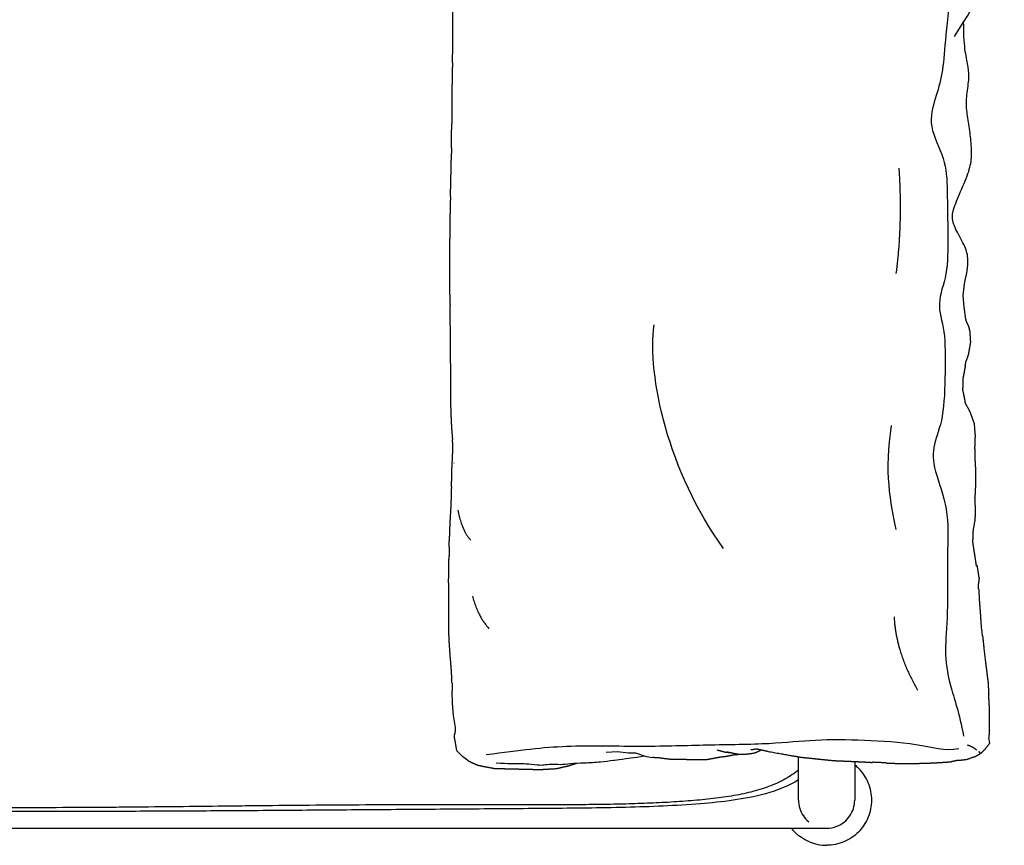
# Model space of a CAD drawing. Header units: millimetres. Extents: x -31695 to -21031, y -2517 to 7253.
# Tile 72 of 77: x -25362 to -24869, y 4562 to 4975. Entities that reach past the tile are written whole.
import ezdxf

# ---------------------------------------------------------------- set-up
doc = ezdxf.new("R2010")
doc.units = ezdxf.units.MM
doc.layers.add('2d', color=7, linetype='Continuous', true_color=0x000000)

msp = doc.modelspace()

# ---------------------------------------------------------------- linework, layer by layer
at = {"layer": '2d', "linetype": 'Continuous', "lineweight": -3}
for p, q in [((-24889.76, 4837.3), (-24889.12, 4843.24)), ((-24889.34, 4831.42), (-24889.76, 4837.3)), ((-24888.45, 4825.53), (-24889.34, 4831.42)), ((-25145.28, 4633.35), (-25145.48, 4639.4)), ((-25144.75, 4627.3), (-25145.28, 4633.35)), ((-25143.83, 4621.27), (-25144.75, 4627.3)), ((-25143.16, 4609.52), (-25144.22, 4615.69)), ((-24876.55, 4613.47), (-24877.02, 4616.15)), ((-25140.23, 4606.73), (-25143.16, 4609.52)), ((-25138.32, 4605.19), (-25140.23, 4606.73)), ((-25068.42, 4608.96), (-25062.82, 4609.31)), ((-25062.82, 4609.31), (-25057.24, 4608.62)), ((-25057.24, 4608.62), (-25053.78, 4608.52)), ((-25053.78, 4608.52), (-25048.36, 4606.69)), ((-25048.36, 4606.69), (-25045.06, 4606.18)), ((-25138.06, 4605.21), (-25138.32, 4605.19))]:
    msp.add_line(p, q, dxfattribs=at)
for centre, radius, start, end in [((-24861.69, 4673.74), 19.25, 183.7065, 191.9843), ((-24905.66, 4664.41), 25.7, 5.7792, 11.9843), ((-24678.65, 4681.44), 201.87, 185.7792, 186.5675), ((-24550.72, 4696.17), 330.64, 186.5675, 187.0488)]:
    msp.add_arc(centre, radius, start, end, dxfattribs=at)
for points, degree in [([(-24881.44, 5191.77), (-24882.76, 5183.41), (-24889.79, 5168.56), (-24889.13, 5142.57), (-24891.25, 5115.65), (-24896.56, 5101.86), (-24900, 5091.25), (-24895.63, 5072.55), (-24896.56, 5030.12), (-24895.89, 4989.8), (-24899.08, 4963.15), (-24900, 4948.03), (-24903.72, 4935.96), (-24907.83, 4922.44), (-24898.41, 4905.46), (-24897.75, 4891.01), (-24897.48, 4866.74), (-24897.48, 4847.25), (-24903.58, 4833.32), (-24898.68, 4820.59), (-24898.81, 4799.38), (-24899.47, 4774.98), (-24905.18, 4762.91), (-24905.04, 4750.44), (-24896.69, 4731.08), (-24898.01, 4707.61), (-24897.35, 4676.71), (-24899.34, 4659.47), (-24897.22, 4643.43), (-24891.65, 4628.31), (-24889.66, 4616.91)], 3), ([(-24894.19, 4966.85), (-24889.59, 4974.48), (-24885.62, 4979.18), (-24883.43, 4989.62), (-24883.08, 4991.85), (-24883.51, 4996.97), (-24883.67, 5002.43), (-24883.31, 5011.43), (-24882.8, 5017.27), (-24884.94, 5023.17), (-24885.71, 5028.29), (-24885.84, 5038.31), (-24884.83, 5044.42), (-24882.91, 5048.97), (-24882.09, 5054.95), (-24883.29, 5062.29), (-24883.73, 5067.8), (-24882.83, 5072.3), (-24881.69, 5078.19), (-24881.57, 5087.41), (-24881.79, 5091.32), (-24882.01, 5098.25), (-24882.3, 5103.13), (-24881.84, 5107.75), (-24880.1, 5115.03), (-24877.87, 5122.66), (-24877.49, 5124.78), (-24876.71, 5136.71), (-24873.43, 5154.28), (-24870.39, 5177.96), (-24869.25, 5187.05)], 3), ([(-25145.34, 4953.72), (-25145.21, 4958.55), (-25145.09, 4963.37), (-25145.06, 4974.23), (-25145.07, 4979.06), (-25145.07, 4983.89)], 5), ([(-24889.12, 4843.24), (-24887.53, 4850.15), (-24887.13, 4856.7), (-24888.91, 4862.16), (-24894.18, 4871.41), (-24895, 4874.63), (-24895.53, 4878.74), (-24891.86, 4887.68), (-24886.86, 4899.02), (-24885.43, 4906.09), (-24885.65, 4912.4), (-24886.6, 4920.8), (-24888.13, 4929.41), (-24888.35, 4936.18), (-24886.71, 4945.81), (-24887.09, 4951.18), (-24888.87, 4958.81), (-24889.59, 4966.4), (-24889.59, 4974.48)], 3), ([(-25145.27, 4953.72), (-25145.27, 4953.72), (-25145.27, 4953.72)], 2), ([(-25145.86, 4911.21), (-25145.9, 4908.16), (-25145.93, 4905.11)], 2), ([(-25146.34, 4886.92), (-25146.26, 4889.83), (-25146.17, 4892.74), (-25146, 4899.29), (-25145.97, 4902.2), (-25145.93, 4905.11)], 5), ([(-24922.04, 4900.98), (-24920.16, 4873.75), (-24923.45, 4848.39)], 2), ([(-25009.67, 4710.77), (-25037.49, 4749.02), (-25047.93, 4797.14), (-25044.45, 4822.64)], 3), ([(-24886.6, 4819.96), (-24886.67, 4820.94), (-24886.73, 4821.91), (-24888.15, 4823.54), (-24888.3, 4824.53), (-24888.45, 4825.53)], 5), ([(-24887.22, 4807.88), (-24887.81, 4806.19), (-24888.41, 4804.51)], 2), ([(-24887.22, 4807.88), (-24887.21, 4807.92), (-24887.21, 4807.97)], 2), ([(-24888.81, 4801.93), (-24888.61, 4803.22), (-24888.41, 4804.51)], 2), ([(-24886.34, 4778.94), (-24886.68, 4779.91), (-24887.02, 4780.87), (-24888.52, 4782.47), (-24888.72, 4783.44), (-24888.92, 4784.41)], 5), ([(-24886.34, 4778.94), (-24885.34, 4776.08), (-24884.34, 4773.22)], 2), ([(-24925.8, 4772.33), (-24929.55, 4749.79), (-24926.27, 4732.89), (-24923.45, 4720.21)], 3), ([(-25145.68, 4747.67), (-25145.63, 4750.53), (-25145.58, 4753.39), (-25144.89, 4759.71), (-25145.12, 4762.55), (-25145.34, 4765.38)], 5), ([(-25144.58, 4753.56), (-25144.56, 4753.58), (-25144.55, 4753.59)], 2), ([(-25145.78, 4741.7), (-25145.73, 4744.68), (-25145.68, 4747.67)], 2), ([(-24883.9, 4725.63), (-24883.58, 4727.56), (-24883.25, 4729.5), (-24884.04, 4733.8), (-24883.96, 4735.79), (-24883.88, 4737.79)], 5), ([(-25142.62, 4729.9), (-25140.66, 4719.75), (-25136.24, 4715.01)], 2), ([(-25147.05, 4711.57), (-25147.05, 4712.58), (-25147.04, 4713.6), (-25146.76, 4715.86), (-25146.73, 4716.88), (-25146.69, 4717.89)], 5), ([(-25147.05, 4711.57), (-25147.06, 4708.53), (-25147.07, 4705.49)], 2), ([(-25147.26, 4693.68), (-25147.24, 4695.57), (-25147.21, 4697.46), (-25147.08, 4701.71), (-25147.07, 4703.6), (-25147.07, 4705.49)], 5), ([(-24881.85, 4696.29), (-24882.03, 4694.7), (-24882.2, 4693.1)], 2), ([(-24882.06, 4690.23), (-24882.13, 4691.67), (-24882.2, 4693.1)], 2), ([(-25135.38, 4687), (-25132.6, 4676.83), (-25127.06, 4670.67)], 2), ([(-24924.39, 4676.54), (-24923.45, 4658.7), (-24912.65, 4639.92)], 2), ([(-24880.09, 4666.99), (-24879.79, 4664.06), (-24879.49, 4661.12)], 2), ([(-25145.54, 4643.41), (-25145.51, 4641.4), (-25145.48, 4639.4)], 2), ([(-24876.81, 4632.2), (-24876.82, 4633.11), (-24876.83, 4634.02), (-24876.97, 4636.05), (-24877.01, 4636.96), (-24877.06, 4637.87)], 5), ([(-25144.22, 4615.69), (-25144.39, 4616.63), (-25144.55, 4617.57), (-25143.54, 4619.37), (-25143.68, 4620.32), (-25143.83, 4621.27)], 5), ([(-24876.72, 4619.91), (-24876.87, 4618.06), (-24877.03, 4616.22)], 2), ([(-24892.03, 4610.58), (-24898.9, 4609.28), (-24912.21, 4613.28), (-24939.71, 4615.02), (-24964.42, 4615.28), (-24984.86, 4612.76), (-25018.45, 4612.58), (-25048.46, 4611.37), (-25089.88, 4612.58), (-25110.85, 4609.89), (-25128.42, 4607.54)], 3), ([(-24887.76, 4612.58), (-24884.43, 4611.38), (-24883.23, 4610)], 2), ([(-25123.48, 4603.65), (-25117.06, 4603.11), (-25111.69, 4603.28), (-25109.22, 4603.28), (-25102.21, 4602.41), (-25099.56, 4602.51), (-25096.33, 4603.17), (-25091.48, 4602.61), (-25086.52, 4603.33), (-25079.65, 4603.55), (-25070.75, 4604.07), (-25065.06, 4604.88), (-25060.43, 4605.43), (-25049.27, 4607)], 3), ([(-25041.71, 4606.09), (-25043.39, 4606.13), (-25045.06, 4606.18)], 2), ([(-25041.54, 4606.08), (-25038.88, 4605.76), (-25036.21, 4605.45)], 2), ([(-24997.36, 4608.09), (-24996.61, 4608.17), (-24995.86, 4608.25), (-24994.31, 4608.41), (-24993.65, 4608.73), (-24992.98, 4609.05)], 5), ([(-24987.32, 4609.29), (-24977.71, 4607.5), (-24972.3, 4606.62)], 2), ([(-24972.22, 4584.92), (-24972.22, 4595.76), (-24972.22, 4606.6)], 2), ([(-24964.8, 4605.74), (-24962.73, 4605.53), (-24960.65, 4605.32), (-24956.02, 4604.76), (-24953.94, 4604.67), (-24951.87, 4604.58)], 5), ([(-25025.12, 4605.26), (-25023.74, 4605.24), (-25022.37, 4605.21), (-25019.39, 4605.02), (-25018.06, 4605.27), (-25016.73, 4605.52)], 5), ([(-24944.11, 4604.24), (-24944.11, 4594.58), (-24944.11, 4584.92)], 2), ([(-24944.11, 4602.6), (-24943.43, 4602.07), (-24942.79, 4601.5), (-24942.19, 4600.89)], 3), ([(-24937.31, 4593.55), (-24938.44, 4596.29), (-24940.1, 4598.8), (-24942.19, 4600.89)], 3), ([(-24935.21, 4603.87), (-24935.17, 4603.86), (-24935.12, 4603.86)], 2), ([(-24892.34, 4604.84), (-24894.08, 4604.47), (-24895.82, 4604.09)], 2), ([(-24892.34, 4604.84), (-24890.24, 4605.06), (-24888.14, 4605.27)], 2), ([(-25106.34, 4600.36), (-25105.29, 4600.33), (-25104.24, 4600.31), (-25101.89, 4600.21), (-25100.85, 4600.27), (-25099.8, 4600.33)], 5), ([(-24935.57, 4584.92), (-24935.57, 4587.87), (-24936.18, 4590.82), (-24937.31, 4593.55)], 3), ([(-24944.11, 4584.92), (-24944.11, 4584.92), (-24944.11, 4584.92), (-24944.11, 4584.92)], 3), ([(-24937.31, 4576.28), (-24936.18, 4579.02), (-24935.57, 4581.97), (-24935.57, 4584.92)], 3), ([(-24942.19, 4568.94), (-24940.1, 4571.03), (-24938.44, 4573.55), (-24937.31, 4576.28)], 3), ([(-24958.16, 4570.86), (-24956.4, 4570.86), (-24954.63, 4571.2), (-24952.99, 4571.85)], 3), ([(-25370.81, 4570.86), (-25164.5, 4570.86), (-24958.18, 4570.86)], 2), ([(-24975.84, 4570.86), (-24975.31, 4570.19), (-24974.74, 4569.55), (-24974.13, 4568.94)], 3), ([(-24966.79, 4564.07), (-24969.53, 4565.2), (-24972.05, 4566.86), (-24974.13, 4568.94)], 3), ([(-24942.19, 4568.94), (-24944.27, 4566.86), (-24946.79, 4565.2), (-24949.52, 4564.07)], 3), ([(-24966.79, 4564.07), (-24964.06, 4562.94), (-24961.11, 4562.33), (-24958.16, 4562.33)], 3), ([(-24949.52, 4564.07), (-24952.26, 4562.94), (-24955.21, 4562.33), (-24958.16, 4562.33)], 3)]:
    msp.add_open_spline(points, degree=degree, dxfattribs=at)
for points, degree, knots in [([(-25145.34, 4953.72), (-25145.42, 4950.67), (-25145.5, 4947.63), (-25145.54, 4944.6), (-25145.58, 4941.57), (-25145.59, 4938.54), (-25145.6, 4935.5), (-25145.61, 4932.46), (-25145.63, 4929.42), (-25145.66, 4926.38), (-25145.69, 4923.35)], 2, [0, 0, 0, 1, 1, 2, 2, 3, 3, 4, 4, 5, 5, 5]), ([(-25145.86, 4911.21), (-25145.82, 4914.24), (-25145.77, 4917.27), (-25145.73, 4920.31), (-25145.69, 4923.35)], 2, [4, 4, 4, 5, 5, 6, 6, 6]), ([(-25146.34, 4886.92), (-25146.43, 4883.88), (-25146.51, 4880.84), (-25146.57, 4877.79), (-25146.63, 4874.74), (-25146.67, 4871.68), (-25146.71, 4868.63), (-25146.73, 4865.6), (-25146.75, 4862.58), (-25146.78, 4859.54), (-25146.8, 4856.5), (-25146.83, 4853.44), (-25146.87, 4850.38), (-25146.87, 4847.34), (-25146.87, 4844.3), (-25146.81, 4841.24), (-25146.75, 4838.19), (-25146.65, 4835.16), (-25146.54, 4832.12)], 2, [0, 0, 0, 1, 1, 2, 2, 3, 3, 4, 4, 5, 5, 6, 6, 7, 7, 8, 8, 9, 9, 9]), ([(-25146.45, 4820.07), (-25146.41, 4820.01), (-25146.36, 4819.95), (-25146.41, 4822.99), (-25146.46, 4826.03), (-25146.5, 4829.08), (-25146.54, 4832.12), (-25146.5, 4832.18), (-25146.45, 4832.23)], 2, [-3, -3, -3, -2, -2, -1, -1, 0, 0, 1, 1, 1]), ([(-25146.45, 4819.95), (-25146.46, 4816.98), (-25146.48, 4814), (-25146.49, 4810.97), (-25146.5, 4807.93), (-25146.43, 4804.89), (-25146.36, 4801.85), (-25146.36, 4798.81), (-25146.36, 4795.77), (-25146.38, 4792.74), (-25146.39, 4789.72), (-25146.35, 4786.69), (-25146.31, 4783.65), (-25146.21, 4780.6), (-25146.11, 4777.55), (-25145.97, 4774.51), (-25145.83, 4771.47), (-25145.59, 4768.42), (-25145.34, 4765.38)], 2, [0.018237, 0.018237, 0.018237, 1, 1, 2, 2, 3, 3, 4, 4, 5, 5, 6, 6, 7, 7, 8, 8, 9, 9, 9]), ([(-24886.6, 4819.96), (-24886.4, 4816.97), (-24886.2, 4813.98), (-24886.72, 4810.97), (-24887.24, 4807.96)], 2, [1, 1, 1, 2, 2, 3, 3, 3]), ([(-24888.81, 4801.93), (-24889.37, 4798.97), (-24889.92, 4796.02), (-24890.02, 4793.09), (-24890.12, 4790.17), (-24889.52, 4787.29), (-24888.92, 4784.41)], 2, [0, 0, 0, 1, 1, 2, 2, 3, 3, 3]), ([(-24884.35, 4773.17), (-24884.12, 4770.22), (-24883.88, 4767.27), (-24883.99, 4764.29), (-24884.1, 4761.32), (-24884.03, 4758.35), (-24883.96, 4755.39), (-24883.79, 4752.41), (-24883.62, 4749.43), (-24883.64, 4746.47), (-24883.66, 4743.5), (-24883.77, 4740.65), (-24883.88, 4737.79)], 2, [0, 0, 0, 1, 1, 2, 2, 3, 3, 4, 4, 5, 5, 5.960079, 5.960079, 5.960079]), ([(-25146.69, 4717.89), (-25146.59, 4720.92), (-25146.49, 4723.95), (-25146.3, 4726.98), (-25146.1, 4730.01), (-25145.98, 4733.03), (-25145.85, 4736.05), (-25145.78, 4738.87), (-25145.71, 4741.69)], 2, [-4, -4, -4, -3, -3, -2, -2, -1, -1, -0.063871, -0.063871, -0.063871]), ([(-24883.9, 4725.63), (-24884.4, 4722.65), (-24884.9, 4719.67), (-24884.89, 4719.59), (-24884.88, 4719.52)], 2, [0, 0, 0, 1, 1, 2, 2, 2]), ([(-24881.85, 4696.29), (-24882.31, 4699.2), (-24882.76, 4702.12), (-24882.95, 4702.03), (-24883.14, 4701.94), (-24883.59, 4704.87), (-24884.04, 4707.8), (-24884.49, 4710.7), (-24884.93, 4713.61), (-24884.91, 4716.57), (-24884.88, 4719.52)], 2, [-1, -1, -1, 0, 0, 1, 1, 2, 2, 3, 3, 4, 4, 4]), ([(-25147.26, 4693.68), (-25147.31, 4690.65), (-25147.35, 4687.62), (-25147.33, 4684.57), (-25147.32, 4681.52), (-25147.28, 4678.49), (-25147.25, 4675.45), (-25147.28, 4672.41), (-25147.32, 4669.36), (-25147.18, 4666.3), (-25147.04, 4663.24), (-25146.83, 4660.22), (-25146.62, 4657.2), (-25146.36, 4654.16), (-25146.1, 4651.11), (-25145.93, 4648.07), (-25145.75, 4645.03)], 2, [0, 0, 0, 1, 1, 2, 2, 3, 3, 4, 4, 5, 5, 6, 6, 7, 7, 8, 8, 8]), ([(-24882.06, 4690.23), (-24881.89, 4687.27), (-24881.73, 4684.31), (-24881.5, 4681.36), (-24881.28, 4678.42), (-24881.09, 4675.46), (-24880.9, 4672.5)], 2, [0, 0, 0, 1, 1, 2, 2, 3, 3, 3]), ([(-24878.87, 4655.6), (-24878.5, 4652.67), (-24878.14, 4649.74), (-24877.77, 4646.8), (-24877.39, 4643.86), (-24877.23, 4640.86), (-24877.06, 4637.87)], 2, [0, 0, 0, 1, 1, 2, 2, 3, 3, 3]), ([(-25145.54, 4643.41), (-25145.65, 4644.22), (-25145.75, 4645.03), (-25145.75, 4645.04), (-25145.74, 4645.05)], 2, [-0.2665052, -0.2665052, -0.2665052, 0, 0, 0.0448572, 0.0448572, 0.0448572]), ([(-24876.81, 4632.2), (-24876.78, 4629.19), (-24876.75, 4626.19), (-24876.78, 4623.18), (-24876.81, 4620.17), (-24876.76, 4620.04), (-24876.72, 4619.91)], 2, [0, 0, 0, 1, 1, 2, 2, 3, 3, 3]), ([(-24995.9, 4610.16), (-24994.54, 4610.38), (-24993.18, 4610.61), (-24990.25, 4609.95), (-24987.32, 4609.29)], 2, [0.531178, 0.531178, 0.531178, 1, 1, 2, 2, 2]), ([(-24881.37, 4608.39), (-24881.17, 4608.37), (-24880.97, 4608.34), (-24880.03, 4609.26), (-24879.1, 4610.17), (-24877.82, 4611.82), (-24876.55, 4613.47)], 2, [2.230315, 2.230315, 2.230315, 3, 3, 4, 4, 5, 5, 5]), ([(-25016.73, 4605.52), (-25014.03, 4606.03), (-25011.33, 4606.54), (-25010.05, 4606.68), (-25008.78, 4606.82), (-25006.16, 4607.3), (-25003.55, 4607.78), (-25002.56, 4607.83), (-25001.57, 4607.88)], 2, [0, 0, 0, 1, 1, 2, 2, 3, 3, 3.371028, 3.371028, 3.371028]), ([(-25012.92, 4610.02), (-25012.05, 4609.82), (-25011.18, 4609.62), (-25009.89, 4609.24), (-25008.59, 4608.87), (-25007.56, 4608.83), (-25006.53, 4608.8)], 2, [2.328142, 2.328142, 2.328142, 3, 3, 4, 4, 4.37358, 4.37358, 4.37358]), ([(-25008.02, 4609.11), (-25005.14, 4608.51), (-25002.25, 4607.9), (-25001, 4607.87), (-24999.75, 4607.84), (-24998.56, 4607.96), (-24997.36, 4608.09)], 2, [0, 0, 0, 1, 1, 2, 2, 3, 3, 3]), ([(-24992.98, 4609.05), (-24991.98, 4609.53), (-24990.98, 4610.01), (-24990.9, 4610.06), (-24990.82, 4610.1)], 2, [0, 0, 0, 1, 1, 1.033347, 1.033347, 1.033347]), ([(-24972.3, 4606.62), (-24972.22, 4606.6), (-24972.15, 4606.58), (-24971.39, 4606.46), (-24970.64, 4606.34), (-24967.72, 4606.04), (-24964.8, 4605.74)], 2, [1.973092, 1.973092, 1.973092, 2, 2, 3, 3, 4, 4, 4]), ([(-24888.14, 4605.27), (-24885.89, 4606.06), (-24883.63, 4606.84), (-24882.45, 4607.48), (-24881.28, 4608.11), (-24881.37, 4608.39), (-24881.46, 4608.67), (-24881.69, 4608.95), (-24881.91, 4609.24)], 2, [1, 1, 1, 2, 2, 3, 3, 4, 4, 4.389607, 4.389607, 4.389607]), ([(-24972.2, 4600.05), (-24972.37, 4599.9), (-24972.55, 4599.75), (-24972.73, 4599.61), (-24973.85, 4598.71), (-24975.01, 4597.87), (-24976.21, 4597.09), (-24977.43, 4596.3), (-24978.68, 4595.57), (-24979.96, 4594.89), (-24981.27, 4594.19), (-24982.62, 4593.56), (-24983.98, 4592.97), (-24985.38, 4592.36), (-24986.8, 4591.81), (-24988.24, 4591.3), (-24989.71, 4590.78), (-24991.2, 4590.3), (-24992.71, 4589.87), (-24994.22, 4589.43), (-24995.74, 4589.03), (-24997.28, 4588.67), (-24998.85, 4588.3), (-25000.44, 4587.96), (-25002.03, 4587.65), (-25003.71, 4587.32), (-25005.39, 4587.03), (-25007.08, 4586.76), (-25008.81, 4586.48), (-25010.55, 4586.23), (-25012.29, 4586.01), (-25014.08, 4585.77), (-25015.87, 4585.57), (-25017.66, 4585.37), (-25019.49, 4585.18), (-25021.33, 4585), (-25023.16, 4584.84), (-25025.04, 4584.67), (-25026.92, 4584.52), (-25028.8, 4584.38), (-25032.66, 4584.09), (-25036.53, 4583.86), (-25040.4, 4583.66), (-25044.4, 4583.46), (-25048.39, 4583.29), (-25052.39, 4583.16), (-25056.48, 4583.02), (-25060.57, 4582.92), (-25064.67, 4582.84), (-25068.82, 4582.76), (-25072.98, 4582.7), (-25077.14, 4582.66), (-25081.27, 4582.62), (-25085.41, 4582.59), (-25089.55, 4582.58), (-25093.69, 4582.56), (-25097.83, 4582.55), (-25101.97, 4582.55), (-25106.13, 4582.54), (-25110.3, 4582.54), (-25114.47, 4582.54), (-25122.75, 4582.55), (-25131.04, 4582.56), (-25139.33, 4582.56), (-25147.59, 4582.57), (-25155.86, 4582.58), (-25164.14, 4582.57), (-25168.28, 4582.57), (-25172.43, 4582.56), (-25176.58, 4582.55), (-25180.69, 4582.54), (-25184.81, 4582.52), (-25188.92, 4582.5), (-25197.21, 4582.46), (-25205.49, 4582.41), (-25213.77, 4582.34), (-25222.01, 4582.27), (-25230.24, 4582.2), (-25238.48, 4582.11), (-25242.51, 4582.07), (-25246.55, 4582.03), (-25250.59, 4581.98), (-25254.55, 4581.94), (-25258.51, 4581.89), (-25262.47, 4581.85), (-25270.21, 4581.76), (-25277.94, 4581.67), (-25285.68, 4581.59), (-25293.48, 4581.5), (-25301.28, 4581.42), (-25309.08, 4581.35), (-25313.13, 4581.32), (-25317.18, 4581.29), (-25321.22, 4581.26), (-25325.41, 4581.23), (-25329.59, 4581.2), (-25333.77, 4581.18), (-25342.52, 4581.14), (-25351.27, 4581.11), (-25360.01, 4581.1), (-25368.88, 4581.08), (-25377.75, 4581.09), (-25386.62, 4581.1), (-25395.25, 4581.12), (-25403.89, 4581.15), (-25412.52, 4581.2), (-25420.68, 4581.25), (-25428.83, 4581.31), (-25436.99, 4581.38), (-25444.81, 4581.45), (-25452.63, 4581.54), (-25460.44, 4581.62), (-25468.2, 4581.71), (-25475.95, 4581.8), (-25483.7, 4581.89), (-25491.69, 4581.98), (-25499.69, 4582.07), (-25507.68, 4582.15), (-25515.93, 4582.23), (-25524.19, 4582.31), (-25532.45, 4582.37), (-25540.79, 4582.43), (-25549.13, 4582.49), (-25557.47, 4582.52), (-25561.63, 4582.54), (-25565.79, 4582.55), (-25569.95, 4582.56), (-25574.05, 4582.57), (-25578.15, 4582.57), (-25582.25, 4582.58), (-25590.53, 4582.59), (-25598.81, 4582.61), (-25607.08, 4582.66), (-25615.57, 4582.71), (-25624.05, 4582.79), (-25632.53, 4582.93), (-25636.87, 4583), (-25641.2, 4583.09), (-25645.54, 4583.19), (-25649.94, 4583.3), (-25654.34, 4583.42), (-25658.74, 4583.57), (-25663.14, 4583.71), (-25667.55, 4583.87), (-25671.95, 4584.06), (-25676.25, 4584.24), (-25680.54, 4584.45), (-25684.84, 4584.68), (-25689.02, 4584.91), (-25693.2, 4585.16), (-25697.38, 4585.45), (-25699.43, 4585.59), (-25701.48, 4585.73), (-25703.54, 4585.89), (-25705.54, 4586.05), (-25707.54, 4586.21), (-25709.54, 4586.38), (-25711.48, 4586.55), (-25713.43, 4586.72), (-25715.37, 4586.91), (-25717.24, 4587.09), (-25719.12, 4587.28), (-25720.99, 4587.48), (-25722.79, 4587.68), (-25724.59, 4587.89), (-25726.39, 4588.11), (-25728.12, 4588.32), (-25729.85, 4588.55), (-25731.58, 4588.8), (-25733.24, 4589.04), (-25734.9, 4589.3), (-25736.55, 4589.58), (-25738.14, 4589.86), (-25739.72, 4590.16), (-25741.3, 4590.48), (-25742.82, 4590.8), (-25744.34, 4591.14), (-25745.85, 4591.52), (-25747.3, 4591.89), (-25748.74, 4592.28), (-25750.17, 4592.72), (-25751.55, 4593.15), (-25752.92, 4593.61), (-25754.28, 4594.11), (-25755.59, 4594.61), (-25756.89, 4595.14), (-25758.17, 4595.72), (-25759.42, 4596.29), (-25760.64, 4596.91), (-25761.83, 4597.58), (-25762.98, 4598.22), (-25764.1, 4598.91), (-25765.19, 4599.64), (-25766.27, 4600.38), (-25767.31, 4601.16), (-25768.31, 4601.99), (-25768.68, 4602.3), (-25769.05, 4602.61), (-25769.4, 4602.93)], 3, [124.049622, 124.049622, 124.049622, 124.049622, 124.118736, 124.118736, 124.118736, 124.546525, 124.546525, 124.546525, 124.980406, 124.980406, 124.980406, 125.424213, 125.424213, 125.424213, 125.879766, 125.879766, 125.879766, 126.347921, 126.347921, 126.347921, 126.818163, 126.818163, 126.818163, 127.302564, 127.302564, 127.302564, 127.813478, 127.813478, 127.813478, 128.338443, 128.338443, 128.338443, 128.876625, 128.876625, 128.876625, 129.427541, 129.427541, 129.427541, 129.990497, 129.990497, 129.990497, 131.148846, 131.148846, 131.148846, 132.344486, 132.344486, 132.344486, 133.567567, 133.567567, 133.567567, 134.810136, 134.810136, 134.810136, 136.047122, 136.047122, 136.047122, 137.283678, 137.283678, 137.283678, 138.529233, 138.529233, 138.529233, 141.005441, 141.005441, 141.005441, 143.476875, 143.476875, 143.476875, 144.716305, 144.716305, 144.716305, 145.945911, 145.945911, 145.945911, 148.421069, 148.421069, 148.421069, 150.881641, 150.881641, 150.881641, 152.087862, 152.087862, 152.087862, 153.271687, 153.271687, 153.271687, 155.583159, 155.583159, 155.583159, 157.914374, 157.914374, 157.914374, 159.124108, 159.124108, 159.124108, 160.373986, 160.373986, 160.373986, 162.987447, 162.987447, 162.987447, 165.637847, 165.637847, 165.637847, 168.217185, 168.217185, 168.217185, 170.654527, 170.654527, 170.654527, 172.990946, 172.990946, 172.990946, 175.307596, 175.307596, 175.307596, 177.695727, 177.695727, 177.695727, 180.163028, 180.163028, 180.163028, 182.655066, 182.655066, 182.655066, 183.89822, 183.89822, 183.89822, 185.123137, 185.123137, 185.123137, 187.597421, 187.597421, 187.597421, 190.13238, 190.13238, 190.13238, 191.428885, 191.428885, 191.428885, 192.743961, 192.743961, 192.743961, 194.061147, 194.061147, 194.061147, 195.346424, 195.346424, 195.346424, 196.59833, 196.59833, 196.59833, 197.213295, 197.213295, 197.213295, 197.813635, 197.813635, 197.813635, 198.396373, 198.396373, 198.396373, 198.959146, 198.959146, 198.959146, 199.501055, 199.501055, 199.501055, 200.022326, 200.022326, 200.022326, 200.523693, 200.523693, 200.523693, 201.005718, 201.005718, 201.005718, 201.470129, 201.470129, 201.470129, 201.917033, 201.917033, 201.917033, 202.349291, 202.349291, 202.349291, 202.769236, 202.769236, 202.769236, 203.178373, 203.178373, 203.178373, 203.571053, 203.571053, 203.571053, 203.960731, 203.960731, 203.960731, 204.10418, 204.10418, 204.10418, 204.10418]), ([(-25138.06, 4605.21), (-25138.04, 4605.1), (-25138.03, 4604.99), (-25136.99, 4604.42), (-25135.95, 4603.85), (-25134.36, 4603.15), (-25132.77, 4602.46), (-25131.39, 4602.14), (-25130.01, 4601.82), (-25127.14, 4601.29), (-25124.27, 4600.77), (-25121.34, 4600.7), (-25118.42, 4600.64), (-25115.44, 4600.57), (-25112.46, 4600.5), (-25109.4, 4600.43), (-25106.34, 4600.36)], 2, [-2.172599, -2.172599, -2.172599, -2, -2, -1, -1, 0, 0, 1, 1, 2, 2, 3, 3, 4, 4, 5, 5, 5]), ([(-25099.8, 4600.33), (-25096.51, 4600.52), (-25093.21, 4600.72), (-25090.06, 4601.46), (-25086.91, 4602.2), (-25085.09, 4602.8), (-25083.28, 4603.4)], 2, [0, 0, 0, 1.004246, 1.004246, 2.008491, 2.008491, 3.012737, 3.012737, 3.012737]), ([(-25036.21, 4605.45), (-25033.45, 4605.41), (-25030.7, 4605.38), (-25027.91, 4605.32), (-25025.12, 4605.26)], 2, [0, 0, 0, 1, 1, 2, 2, 2]), ([(-24951.87, 4604.58), (-24948.92, 4604.46), (-24945.97, 4604.33), (-24943.02, 4604.19), (-24940.06, 4604.06), (-24937.64, 4603.92), (-24935.22, 4603.78)], 2, [0, 0, 0, 1, 1, 2, 2, 2.810509, 2.810509, 2.810509]), ([(-24928.06, 4603.44), (-24928.58, 4603.5), (-24929.11, 4603.57), (-24932.14, 4603.72), (-24935.17, 4603.87)], 2, [-1, -1, -1, 0, 0, 0.993219, 0.993219, 0.993219]), ([(-24928.06, 4603.44), (-24924.98, 4603.35), (-24921.9, 4603.26), (-24918.75, 4603.28), (-24915.6, 4603.3), (-24912.36, 4603.32), (-24909.13, 4603.35), (-24905.83, 4603.51), (-24902.53, 4603.68), (-24899.17, 4603.88), (-24895.82, 4604.09)], 2, [0, 0, 0, 1, 1, 2, 2, 3, 3, 4, 4, 5, 5, 5]), ([(-24972.2, 4595.08), (-24977.23, 4591.89), (-24982.95, 4589.7), (-24988.77, 4588.09), (-24999.04, 4585.26), (-25010.68, 4583.97), (-25021.28, 4583.11), (-25033.51, 4582.12), (-25046.33, 4581.6), (-25058.58, 4581.29), (-25071.65, 4580.96), (-25084.71, 4580.85), (-25097.76, 4580.74), (-25110.76, 4580.64), (-25123.77, 4580.54), (-25136.8, 4580.44), (-25149.88, 4580.34), (-25162.94, 4580.24), (-25175.99, 4580.14), (-25189.25, 4580.04), (-25202.5, 4579.94), (-25215.76, 4579.84), (-25228.69, 4579.75), (-25241.67, 4579.65), (-25254.71, 4579.57), (-25267.07, 4579.49), (-25279.46, 4579.42), (-25291.88, 4579.36), (-25304.66, 4579.3), (-25317.37, 4579.26), (-25329.98, 4579.23), (-25343.82, 4579.2), (-25357.59, 4579.19), (-25371.29, 4579.19), (-25384.98, 4579.19), (-25398.75, 4579.2), (-25412.59, 4579.23), (-25425.2, 4579.26), (-25437.91, 4579.3), (-25450.69, 4579.36), (-25463.11, 4579.42), (-25475.5, 4579.49), (-25487.86, 4579.57), (-25500.9, 4579.65), (-25513.88, 4579.75), (-25526.81, 4579.84), (-25540.07, 4579.94), (-25553.32, 4580.04), (-25566.59, 4580.14), (-25579.69, 4580.24), (-25592.8, 4580.34), (-25605.91, 4580.51), (-25619.31, 4580.68), (-25632.49, 4580.93), (-25645.89, 4581.32), (-25659.46, 4581.71), (-25673.47, 4582.25), (-25687.03, 4583.01), (-25699.34, 4583.69), (-25712.82, 4584.65), (-25725.12, 4585.96), (-25735.05, 4587.01), (-25746.03, 4588.41), (-25755.57, 4591.41), (-25760.56, 4592.97), (-25765.24, 4595), (-25769.41, 4597.8)], 3, [40.234716, 40.234716, 40.234716, 40.234716, 42.086108, 42.086108, 42.086108, 45.381079, 45.381079, 45.381079, 49.101296, 49.101296, 49.101296, 53.005607, 53.005607, 53.005607, 56.894419, 56.894419, 56.894419, 60.798068, 60.798068, 60.798068, 64.759646, 64.759646, 64.759646, 68.639, 68.639, 68.639, 72.341343, 72.341343, 72.341343, 76.136822, 76.136822, 76.136822, 80.250649, 80.250649, 80.250649, 84.364476, 84.364476, 84.364476, 88.159955, 88.159955, 88.159955, 91.862298, 91.862298, 91.862298, 95.741651, 95.741651, 95.741651, 99.70323, 99.70323, 99.70323, 103.620374, 103.620374, 103.620374, 107.603448, 107.603448, 107.603448, 111.705085, 111.705085, 111.705085, 115.511682, 115.511682, 115.511682, 118.615014, 118.615014, 118.615014, 120.191137, 120.191137, 120.191137, 120.191137]), ([(-24972.22, 4584.92), (-24972.22, 4583.52), (-24972.01, 4582.12), (-24971.19, 4579.45), (-24970.58, 4578.17), (-24969.04, 4575.91), (-24968.13, 4574.91), (-24967.09, 4574.06)], 3, [0, 0, 0, 0, 4.193899, 4.193899, 8.387798, 8.387798, 12.398534, 12.398534, 12.398534, 12.398534]), ([(-24952.99, 4571.85), (-24951.69, 4572.36), (-24950.47, 4573.07), (-24948.28, 4574.82), (-24947.32, 4575.86), (-24945.75, 4578.17), (-24945.14, 4579.45), (-24944.32, 4582.12), (-24944.11, 4583.52), (-24944.11, 4584.92)], 3, [-16.775596, -16.775596, -16.775596, -16.775596, -12.581697, -12.581697, -8.387798, -8.387798, -4.193899, -4.193899, 0, 0, 0, 0])]:
    msp.add_open_spline(points, degree=degree, knots=knots, dxfattribs=at)

doc.saveas('drawing.dxf')
